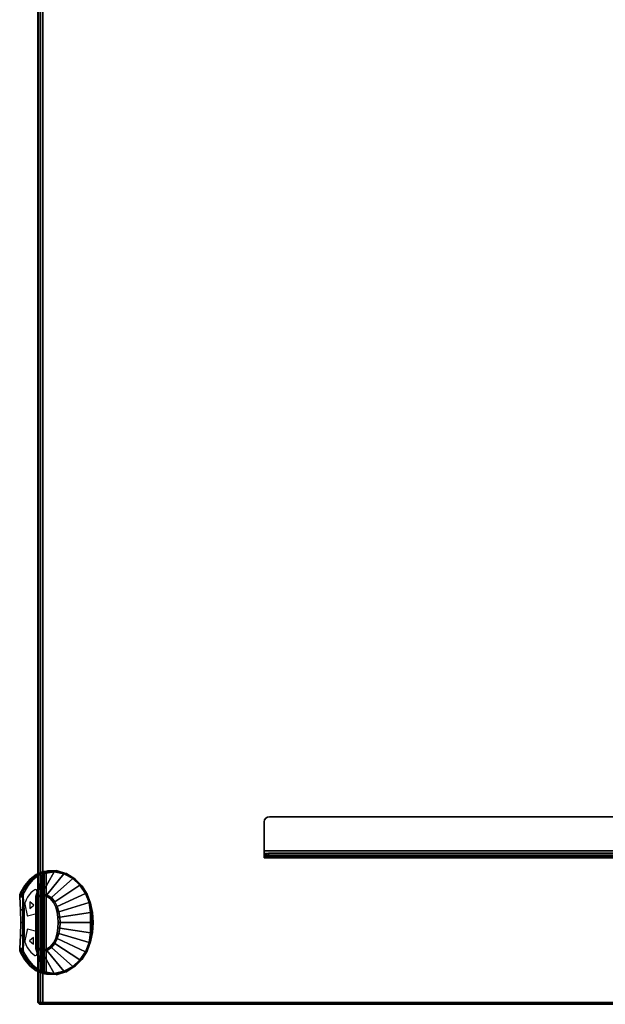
# Model space of a CAD drawing. Header units: inches. Extents: x 18783 to 19393, y 13900 to 14269.
# Tile 170 of 256: x 19273 to 19287, y 14048 to 14072. Entities that reach past the tile are written whole.
import ezdxf

# ---------------------------------------------------------------- set-up
doc = ezdxf.new("R2010")
doc.units = ezdxf.units.IN
doc.header["$LTSCALE"] = 96
doc.header["$MEASUREMENT"] = 0
for name, color, linetype in [('A-FURN-3-TABLE-CONTROL', 252, 'Continuous'), ('A-FURN-3-TABLE-CONTROL-TRIM1', 255, 'Continuous'), ('A-FURN-3-TABLE-CONTROL-TRIM2', 250, 'Continuous'), ('A-FURN-3-TABLE-CONTROL-TRIM3', 255, 'Continuous'), ('A-FURN-3-TABLE-EDGE', 35, 'Continuous'), ('A-FURN-3-TABLE-LEG-BASE-EXTENSION', 251, 'Continuous'), ('A-FURN-3-TABLE-TOP', 33, 'Continuous')]:
    doc.layers.add(name, color=color, linetype=linetype)

# ---------------------------------------------------------------- blocks, each defined once
blk = doc.blocks.new('TARA-3070-LJSHE-3D-3')
at = {"layer": 'A-FURN-3-TABLE-CONTROL'}
for points, invisible_edges in [([(2.067, 31.816, 27.282), (2.962, 31.913, 27.185), (2.651, 31.92, 27.178), (2.342, 31.94, 27.158)], 9), ([(2.342, 31.94, 27.158), (2.309, 31.94, 27.158), (2.277, 31.934, 27.163), (2.067, 31.816, 27.282)], 12), ([(2.277, 31.934, 27.163), (2.247, 31.923, 27.174), (2.067, 31.816, 27.282)], 8), ([(3.856, 31.816, 27.282), (3.272, 31.92, 27.178), (2.962, 31.913, 27.185), (2.067, 31.816, 27.282)], 13), ([(3.856, 31.816, 27.282), (3.614, 31.94, 27.158), (3.581, 31.94, 27.158), (3.272, 31.92, 27.178)], 9), ([(3.856, 31.816, 27.282), (3.676, 31.923, 27.174), (3.647, 31.934, 27.163), (3.614, 31.94, 27.158)], 8), ([(4.116, 31.541, 27.557), (4.004, 31.687, 27.411), (1.919, 31.687, 27.411), (1.807, 31.541, 27.557)], 10), ([(2.067, 31.816, 27.282), (1.919, 31.687, 27.411), (4.004, 31.687, 27.411), (3.856, 31.816, 27.282)], 10), ([(3.85, 31.736, 27.194), (3.995, 31.613, 27.318), (1.928, 31.613, 27.318), (2.073, 31.736, 27.194)], 10), ([(2.073, 31.736, 27.194), (2.247, 31.84, 27.091), (2.277, 31.851, 27.08), (2.309, 31.856, 27.074)], 8), ([(2.073, 31.736, 27.194), (2.309, 31.856, 27.074), (2.342, 31.856, 27.074), (2.651, 31.836, 27.094)], 9), ([(2.073, 31.736, 27.194), (2.651, 31.836, 27.094), (2.962, 31.829, 27.101), (3.85, 31.736, 27.194)], 13), ([(3.85, 31.736, 27.194), (2.962, 31.829, 27.101), (3.272, 31.836, 27.094), (3.581, 31.856, 27.074)], 9), ([(3.581, 31.856, 27.074), (3.614, 31.856, 27.074), (3.647, 31.851, 27.08), (3.85, 31.736, 27.194)], 12), ([(3.85, 31.736, 27.194), (3.647, 31.851, 27.08), (3.676, 31.84, 27.091)], 1), ([(1.735, 31.324, 27.608), (1.817, 31.472, 27.458), (4.106, 31.472, 27.458), (4.189, 31.324, 27.608)], 10), ([(4.187, 31.382, 27.715), (4.116, 31.541, 27.557), (1.807, 31.541, 27.557), (1.736, 31.382, 27.715)], 2), ([(1.817, 31.472, 27.458), (1.928, 31.613, 27.318), (3.995, 31.613, 27.318), (4.106, 31.472, 27.458)], 10), ([(2.319, 31.439, 27.394), (2.385, 31.545, 27.38), (3.538, 31.545, 27.38), (3.605, 31.439, 27.394)], 8), ([(2.316, 31.315, 27.394), (2.319, 31.439, 27.394), (3.605, 31.439, 27.394), (3.607, 31.315, 27.394)], 10), ([(3.607, 31.315, 27.394), (3.544, 31.207, 27.382), (2.379, 31.207, 27.382), (2.316, 31.315, 27.394)], 10), ([(2.477, 31.129, 27.364), (2.379, 31.207, 27.382), (3.544, 31.207, 27.382), (3.447, 31.129, 27.364)], 10), ([(3.447, 31.129, 27.364), (3.334, 31.075, 27.348), (2.59, 31.075, 27.348), (2.477, 31.129, 27.364)], 10), ([(2.711, 31.04, 27.336), (2.59, 31.075, 27.348), (3.334, 31.075, 27.348), (3.213, 31.04, 27.336)], 10), ([(3.213, 31.04, 27.336), (3.088, 31.02, 27.328), (2.835, 31.02, 27.328), (2.711, 31.04, 27.336)], 10), ([(2.835, 31.02, 27.328), (3.088, 31.02, 27.328), (2.962, 31.014, 27.326)], 1)]:
    blk.add_3dface(points, dxfattribs=dict(at, invisible_edges=invisible_edges))
for points in [[(1.783, 31.349, 27.572), (1.774, 31.362, 27.568), (2.331, 31.549, 27.381), (2.335, 31.535, 27.387)], [(2.335, 31.535, 27.387), (2.331, 31.549, 27.381), (2.385, 31.555, 27.375), (2.385, 31.545, 27.38)], [(2.385, 31.545, 27.38), (2.385, 31.555, 27.375), (3.538, 31.555, 27.375), (3.538, 31.545, 27.38)], [(3.538, 31.545, 27.38), (3.538, 31.555, 27.375), (3.593, 31.549, 27.381), (3.589, 31.535, 27.387)], [(3.589, 31.535, 27.387), (3.593, 31.549, 27.381), (4.149, 31.362, 27.568), (4.141, 31.349, 27.572)], [(1.735, 31.324, 27.608), (1.774, 31.362, 27.568), (1.783, 31.349, 27.572), (1.752, 31.311, 27.596)], [(1.752, 31.311, 27.596), (1.783, 31.349, 27.572), (1.736, 31.253, 27.612), (1.743, 31.283, 27.609)], [(4.187, 31.253, 27.612), (4.141, 31.349, 27.572), (4.149, 31.362, 27.568), (4.203, 31.266, 27.632)], [(4.149, 31.362, 27.568), (4.189, 31.324, 27.608), (4.197, 31.298, 27.625), (4.203, 31.266, 27.632)]]:
    blk.add_3dface(points, dxfattribs=at)
at = {"layer": 'A-FURN-3-TABLE-CONTROL-TRIM1'}
for points, invisible_edges in [([(3.979, 31.664, 27.434), (3.914, 31.728, 27.37), (2.01, 31.728, 27.37), (1.944, 31.664, 27.434)], 10), ([(3.914, 31.728, 27.37), (3.841, 31.788, 27.311), (2.083, 31.788, 27.311), (2.01, 31.728, 27.37)], 10), ([(3.841, 31.788, 27.311), (3.76, 31.842, 27.256), (2.163, 31.842, 27.256), (2.083, 31.788, 27.311)], 10), ([(3.76, 31.842, 27.256), (3.745, 31.85, 27.248), (2.178, 31.85, 27.248), (2.163, 31.842, 27.256)], 10), ([(3.745, 31.85, 27.248), (3.729, 31.857, 27.241), (2.194, 31.857, 27.241), (2.178, 31.85, 27.248)], 10), ([(3.729, 31.857, 27.241), (3.712, 31.863, 27.236), (2.212, 31.863, 27.236), (2.194, 31.857, 27.241)], 10), ([(3.712, 31.863, 27.236), (3.694, 31.867, 27.232), (2.23, 31.867, 27.232), (2.212, 31.863, 27.236)], 10), ([(3.694, 31.867, 27.232), (3.675, 31.869, 27.23), (2.248, 31.869, 27.23), (2.23, 31.867, 27.232)], 10), ([(3.675, 31.869, 27.23), (3.657, 31.87, 27.229), (2.267, 31.87, 27.229), (2.248, 31.869, 27.23)], 8), ([(4.124, 31.438, 27.661), (4.121, 31.451, 27.648), (1.802, 31.451, 27.648), (1.8, 31.438, 27.661)], 10), ([(4.121, 31.451, 27.648), (4.083, 31.525, 27.574), (1.84, 31.525, 27.574), (1.802, 31.451, 27.648)], 10), ([(4.083, 31.525, 27.574), (4.035, 31.596, 27.502), (1.888, 31.596, 27.502), (1.84, 31.525, 27.574)], 10), ([(4.035, 31.596, 27.502), (3.979, 31.664, 27.434), (1.944, 31.664, 27.434), (1.888, 31.596, 27.502)], 10), ([(4.121, 31.425, 27.674), (4.124, 31.438, 27.661), (1.8, 31.438, 27.661), (1.803, 31.425, 27.674)], 10), ([(4.112, 31.413, 27.685), (4.121, 31.425, 27.674), (1.803, 31.425, 27.674), (1.811, 31.413, 27.685)], 10), ([(4.099, 31.404, 27.694), (4.112, 31.413, 27.685), (1.811, 31.413, 27.685), (1.824, 31.404, 27.694)], 10), ([(4.083, 31.398, 27.7), (4.099, 31.404, 27.694), (1.824, 31.404, 27.694), (1.841, 31.398, 27.7)], 10), ([(4.065, 31.396, 27.702), (4.083, 31.398, 27.7), (1.841, 31.398, 27.7), (1.859, 31.396, 27.702)], 2)]:
    blk.add_3dface(points, dxfattribs=dict(at, invisible_edges=invisible_edges))
at = {"layer": 'A-FURN-3-TABLE-CONTROL-TRIM2'}
for points, invisible_edges in [([(2.297, 31.712, 27.39), (2.249, 31.67, 27.432), (2.738, 31.501, 27.6), (2.353, 31.75, 27.352)], 6), ([(2.48, 31.81, 27.291), (2.414, 31.783, 27.319), (2.353, 31.75, 27.352), (2.738, 31.501, 27.6)], 12), ([(2.8, 31.756, 27.345), (2.489, 31.813, 27.288), (2.48, 31.81, 27.291), (2.8, 31.752, 27.349)], 5), ([(2.8, 31.752, 27.349), (2.48, 31.81, 27.291), (2.738, 31.501, 27.6), (2.8, 31.752, 27.349)], 3), ([(2.798, 31.759, 27.342), (2.499, 31.814, 27.287), (2.489, 31.813, 27.288), (2.8, 31.756, 27.345)], 5), ([(2.795, 31.762, 27.339), (2.51, 31.815, 27.287), (2.499, 31.814, 27.287), (2.798, 31.759, 27.342)], 5), ([(2.79, 31.764, 27.338), (2.52, 31.813, 27.288), (2.51, 31.815, 27.287), (2.795, 31.762, 27.339)], 4), ([(3.434, 31.813, 27.288), (3.424, 31.814, 27.287), (3.125, 31.759, 27.342), (3.123, 31.756, 27.345)], 10), ([(3.444, 31.81, 27.291), (3.434, 31.813, 27.288), (3.123, 31.756, 27.345), (3.123, 31.752, 27.349)], 10), ([(3.186, 31.501, 27.6), (3.444, 31.81, 27.291), (3.123, 31.752, 27.349)], 3), ([(3.424, 31.814, 27.287), (3.414, 31.815, 27.287), (3.129, 31.762, 27.339), (3.125, 31.759, 27.342)], 10), ([(3.414, 31.815, 27.287), (3.403, 31.813, 27.288), (3.134, 31.764, 27.338), (3.129, 31.762, 27.339)], 8), ([(3.571, 31.75, 27.352), (3.51, 31.783, 27.319), (3.444, 31.81, 27.291), (3.186, 31.501, 27.6)], 12), ([(3.186, 31.501, 27.6), (3.674, 31.67, 27.432), (3.626, 31.712, 27.39), (3.571, 31.75, 27.352)], 9), ([(2.738, 31.501, 27.6), (2.174, 31.575, 27.526), (2.17, 31.556, 27.545), (2.735, 31.496, 27.605)], 5), ([(2.735, 31.496, 27.605), (2.17, 31.556, 27.545), (2.179, 31.538, 27.563), (2.731, 31.493, 27.609)], 5), ([(2.208, 31.624, 27.477), (2.174, 31.575, 27.526), (2.738, 31.501, 27.6), (2.249, 31.67, 27.432)], 6), ([(2.731, 31.493, 27.609), (2.179, 31.538, 27.563), (2.198, 31.525, 27.577), (2.725, 31.491, 27.611)], 5), ([(2.725, 31.491, 27.611), (2.198, 31.525, 27.577), (2.223, 31.519, 27.582), (2.718, 31.49, 27.611)], 1), ([(3.186, 31.501, 27.6), (3.749, 31.575, 27.526), (3.716, 31.624, 27.477), (3.674, 31.67, 27.432)], 9), ([(3.753, 31.556, 27.545), (3.749, 31.575, 27.526), (3.186, 31.501, 27.6), (3.188, 31.496, 27.605)], 10), ([(3.745, 31.538, 27.563), (3.753, 31.556, 27.545), (3.188, 31.496, 27.605), (3.193, 31.493, 27.609)], 10), ([(3.726, 31.525, 27.577), (3.745, 31.538, 27.563), (3.193, 31.493, 27.609), (3.199, 31.491, 27.611)], 10), ([(3.7, 31.519, 27.582), (3.726, 31.525, 27.577), (3.199, 31.491, 27.611), (3.206, 31.49, 27.611)], 2)]:
    blk.add_3dface(points, dxfattribs=dict(at, invisible_edges=invisible_edges))
at = {"layer": 'A-FURN-3-TABLE-CONTROL-TRIM3'}
for points in [[(2.605, 31.608, 27.493), (2.526, 31.705, 27.397), (2.447, 31.608, 27.493)], [(3.381, 31.603, 27.498), (3.46, 31.7, 27.402), (3.302, 31.7, 27.402)]]:
    blk.add_3dface(points, dxfattribs=at)
at = {"layer": 'A-FURN-3-TABLE-EDGE'}
for points in [[(1, 31.46, 28.882), (1.04, 31.5, 28.882), (1.04, 31.5, 27.868), (1, 31.46, 27.868)], [(70.96, 31.5, 28.882), (70.96, 31.5, 27.868), (1.04, 31.5, 27.868), (1.04, 31.5, 28.882)], [(1.04, 1.86, 27.75), (1, 1.82, 27.79), (1, 31.382, 27.79), (1.04, 31.382, 27.75)], [(1.04, 31.382, 29), (1, 31.382, 28.96), (1, 1.82, 28.96), (1.04, 1.86, 29)]]:
    blk.add_3dface(points, dxfattribs=at)
for points, invisible_edges in [([(1, 31.46, 27.868), (1, 31.45, 27.829), (1, 31.45, 28.921), (1, 31.46, 28.882)], 2), ([(1, 31.45, 27.829), (1, 31.421, 27.8), (1, 31.421, 28.95), (1, 31.45, 28.921)], 10), ([(1, 31.421, 27.8), (1, 31.382, 27.79), (1, 31.382, 28.96), (1, 31.421, 28.95)], 10), ([(1, 31.382, 28.96), (1, 31.382, 27.79), (1, 1.82, 27.79), (1, 1.82, 28.96)], 1)]:
    blk.add_3dface(points, dxfattribs=dict(at, invisible_edges=invisible_edges))
at = {"layer": 'A-FURN-3-TABLE-LEG-BASE-EXTENSION'}
for points in [[(4.52, 26.065, 27.585), (4.52, 26.065, 27.538), (4.625, 26.065, 27.538), (4.625, 26.065, 27.585)], [(4.685, 26.065, 27.645), (5.38, 26.065, 27.645), (5.38, 26.065, 27.75), (4.685, 26.065, 27.75)], [(4.625, 14.437, 25.157), (4.625, 25.964, 27.415), (4.52, 25.964, 27.415), (4.52, 14.437, 25.157)], [(5.505, 25.94, 27.645), (5.505, 5.01, 27.645), (5.505, 5.01, 27.75), (5.505, 25.94, 27.75)]]:
    blk.add_3dface(points, dxfattribs=at)
for points, invisible_edges in [([(4.52, 4.889, 27.479), (4.52, 26.057, 27.496), (4.52, 26.065, 27.538), (4.52, 4.885, 27.513)], 5), ([(4.52, 4.885, 27.513), (4.52, 26.065, 27.538), (4.52, 26.065, 27.585), (4.52, 4.885, 27.585)], 5), ([(4.52, 4.904, 27.447), (4.52, 26.036, 27.458), (4.52, 26.057, 27.496), (4.52, 4.889, 27.479)], 5), ([(4.52, 4.926, 27.42), (4.52, 26.004, 27.431), (4.52, 26.036, 27.458), (4.52, 4.904, 27.447)], 5), ([(4.625, 26.057, 27.496), (4.625, 4.889, 27.479), (4.625, 4.885, 27.513), (4.625, 26.065, 27.538)], 5), ([(4.625, 26.065, 27.538), (4.625, 4.885, 27.513), (4.625, 4.885, 27.585), (4.625, 26.065, 27.585)], 5), ([(4.625, 26.036, 27.458), (4.625, 4.904, 27.447), (4.625, 4.889, 27.479), (4.625, 26.057, 27.496)], 5), ([(4.625, 26.004, 27.431), (4.625, 4.926, 27.42), (4.625, 4.904, 27.447), (4.625, 26.036, 27.458)], 5), ([(4.855, 14.133, 27.75), (4.685, 4.885, 27.75), (4.685, 26.065, 27.75), (4.855, 15.133, 27.75)], 5), ([(5.38, 26.065, 27.75), (5.427, 26.055, 27.75), (5.468, 26.028, 27.75), (4.685, 26.065, 27.75)], 4), ([(5.468, 26.028, 27.75), (5.495, 25.987, 27.75), (5.505, 25.94, 27.75), (4.685, 26.065, 27.75)], 12), ([(5.505, 25.94, 27.75), (5.131, 15.133, 27.75), (4.855, 15.133, 27.75), (4.685, 26.065, 27.75)], 13), ([(4.855, 14.133, 27.645), (4.855, 15.133, 27.645), (4.685, 26.065, 27.645), (4.685, 4.885, 27.645)], 10), ([(5.505, 25.94, 27.645), (4.685, 26.065, 27.645), (4.855, 15.133, 27.645), (5.131, 15.133, 27.645)], 11), ([(5.505, 25.94, 27.645), (5.495, 25.987, 27.645), (5.468, 26.028, 27.645), (4.685, 26.065, 27.645)], 12), ([(5.427, 26.055, 27.645), (5.38, 26.065, 27.645), (4.685, 26.065, 27.645), (5.468, 26.028, 27.645)], 4), ([(4.52, 4.955, 27.401), (4.52, 25.964, 27.415), (4.52, 26.004, 27.431), (4.52, 4.926, 27.42)], 5), ([(4.52, 14.437, 25.157), (4.52, 25.964, 27.415), (4.52, 4.955, 27.401), (4.52, 9.461, 25.198)], 10), ([(4.625, 25.964, 27.415), (4.625, 4.955, 27.401), (4.625, 4.926, 27.42), (4.625, 26.004, 27.431)], 5), ([(4.625, 25.964, 27.415), (4.625, 14.437, 25.157), (4.625, 9.461, 25.198), (4.625, 4.955, 27.401)], 10), ([(5.131, 15.133, 27.75), (5.505, 25.94, 27.75), (5.505, 5.01, 27.75), (5.131, 14.133, 27.75)], 5), ([(5.131, 15.133, 27.645), (5.131, 14.133, 27.645), (5.505, 5.01, 27.645), (5.505, 25.94, 27.645)], 10)]:
    blk.add_3dface(points, dxfattribs=dict(at, invisible_edges=invisible_edges))
at = {"layer": 'A-FURN-3-TABLE-TOP', "invisible_edges": 12}
for points in [[(1.04, 1.86, 29), (70.96, 1.86, 29), (70.96, 31.382, 29), (1.04, 31.382, 29)], [(70.96, 31.382, 27.75), (70.96, 1.86, 27.75), (1.04, 1.86, 27.75), (1.04, 31.382, 27.75)]]:
    blk.add_3dface(points, dxfattribs=at)
at = {"layer": 'A-FURN-3-TABLE-CONTROL'}
mesh = blk.add_polymesh((2, 5), dxfattribs=at)
for k, corner in enumerate([(2.247, 31.84, 27.091), (2.073, 31.736, 27.194), (1.928, 31.613, 27.318), (1.817, 31.472, 27.458), (1.735, 31.324, 27.608), (2.247, 31.923, 27.174), (2.067, 31.816, 27.282), (1.919, 31.687, 27.411), (1.807, 31.541, 27.557), (1.736, 31.382, 27.715)]):
    mesh.set_mesh_vertex(divmod(k, 5), corner)
mesh = blk.add_polymesh((2, 4), dxfattribs=at)
for k, corner in enumerate([(2.342, 31.856, 27.074), (2.309, 31.856, 27.074), (2.277, 31.851, 27.08), (2.247, 31.84, 27.091), (2.342, 31.94, 27.158), (2.309, 31.94, 27.158), (2.277, 31.934, 27.163), (2.247, 31.923, 27.174)]):
    mesh.set_mesh_vertex(divmod(k, 4), corner)
mesh = blk.add_polymesh((2, 5), dxfattribs=at)
for k, corner in enumerate([(3.581, 31.856, 27.074), (3.272, 31.836, 27.094), (2.962, 31.829, 27.101), (2.651, 31.836, 27.094), (2.342, 31.856, 27.074), (3.581, 31.94, 27.158), (3.272, 31.92, 27.178), (2.962, 31.913, 27.185), (2.651, 31.92, 27.178), (2.342, 31.94, 27.158)]):
    mesh.set_mesh_vertex(divmod(k, 5), corner)
mesh = blk.add_polymesh((2, 4), dxfattribs=at)
for k, corner in enumerate([(3.676, 31.84, 27.091), (3.647, 31.851, 27.08), (3.614, 31.856, 27.074), (3.581, 31.856, 27.074), (3.676, 31.923, 27.174), (3.647, 31.934, 27.163), (3.614, 31.94, 27.158), (3.581, 31.94, 27.158)]):
    mesh.set_mesh_vertex(divmod(k, 4), corner)
mesh = blk.add_polymesh((2, 5), dxfattribs=at)
for k, corner in enumerate([(4.189, 31.324, 27.608), (4.106, 31.472, 27.458), (3.995, 31.613, 27.318), (3.85, 31.736, 27.194), (3.676, 31.84, 27.091), (4.187, 31.382, 27.715), (4.116, 31.541, 27.557), (4.004, 31.687, 27.411), (3.856, 31.816, 27.282), (3.676, 31.923, 27.174)]):
    mesh.set_mesh_vertex(divmod(k, 5), corner)
mesh = blk.add_polymesh((2, 17), dxfattribs=at)
for k, corner in enumerate([(2.335, 31.535, 27.387), (2.284, 31.416, 27.399), (2.295, 31.287, 27.396), (2.362, 31.177, 27.381), (2.462, 31.095, 27.361), (2.578, 31.037, 27.343), (2.702, 30.998, 27.329), (2.831, 30.976, 27.32), (2.962, 30.969, 27.317), (3.093, 30.976, 27.32), (3.221, 30.998, 27.329), (3.346, 31.037, 27.343), (3.462, 31.095, 27.361), (3.561, 31.177, 27.381), (3.629, 31.287, 27.396), (3.64, 31.416, 27.399), (3.589, 31.535, 27.387), (1.783, 31.349, 27.572), (1.741, 31.111, 27.591), (1.793, 30.876, 27.567), (1.905, 30.666, 27.52), (2.064, 30.491, 27.462), (2.26, 30.359, 27.405), (2.481, 30.269, 27.358), (2.718, 30.235, 27.328), (2.962, 30.235, 27.317), (3.205, 30.235, 27.328), (3.442, 30.269, 27.358), (3.663, 30.359, 27.405), (3.859, 30.491, 27.462), (4.018, 30.665, 27.52), (4.13, 30.876, 27.567), (4.181, 31.111, 27.591), (4.141, 31.349, 27.572)]):
    mesh.set_mesh_vertex(divmod(k, 17), corner)
mesh = blk.add_polymesh((2, 17), dxfattribs=at)
for k, corner in enumerate([(2.385, 31.545, 27.38), (2.319, 31.439, 27.394), (2.316, 31.315, 27.394), (2.379, 31.207, 27.382), (2.477, 31.129, 27.364), (2.59, 31.075, 27.348), (2.711, 31.04, 27.336), (2.835, 31.02, 27.328), (2.962, 31.014, 27.326), (3.088, 31.02, 27.328), (3.213, 31.04, 27.336), (3.334, 31.075, 27.348), (3.447, 31.129, 27.364), (3.544, 31.207, 27.382), (3.607, 31.315, 27.394), (3.605, 31.439, 27.394), (3.538, 31.545, 27.38), (2.335, 31.535, 27.387), (2.284, 31.416, 27.399), (2.295, 31.287, 27.396), (2.362, 31.177, 27.381), (2.462, 31.095, 27.361), (2.578, 31.037, 27.343), (2.702, 30.998, 27.329), (2.831, 30.976, 27.32), (2.962, 30.969, 27.317), (3.093, 30.976, 27.32), (3.221, 30.998, 27.329), (3.346, 31.037, 27.343), (3.462, 31.095, 27.361), (3.561, 31.177, 27.381), (3.629, 31.287, 27.396), (3.64, 31.416, 27.399), (3.589, 31.535, 27.387)]):
    mesh.set_mesh_vertex(divmod(k, 17), corner)
mesh = blk.add_polymesh((2, 17), dxfattribs=at)
for k, corner in enumerate([(1.72, 31.266, 27.632), (1.715, 31.032, 27.633), (1.788, 30.809, 27.638), (1.913, 30.611, 27.651), (2.079, 30.445, 27.668), (2.277, 30.32, 27.688), (2.496, 30.235, 27.691), (2.727, 30.192, 27.691), (2.962, 30.175, 27.691), (3.196, 30.192, 27.691), (3.427, 30.235, 27.691), (3.646, 30.32, 27.688), (3.845, 30.445, 27.668), (4.01, 30.611, 27.651), (4.135, 30.809, 27.638), (4.208, 31.032, 27.633), (4.203, 31.266, 27.632), (1.728, 31.298, 27.75), (1.711, 31.061, 27.75), (1.772, 30.831, 27.75), (1.896, 30.628, 27.75), (2.067, 30.462, 27.75), (2.269, 30.334, 27.75), (2.491, 30.245, 27.75), (2.724, 30.192, 27.75), (2.962, 30.175, 27.75), (3.2, 30.192, 27.75), (3.433, 30.245, 27.75), (3.654, 30.334, 27.75), (3.856, 30.462, 27.75), (4.028, 30.628, 27.75), (4.152, 30.831, 27.75), (4.212, 31.061, 27.75), (4.195, 31.298, 27.75)]):
    mesh.set_mesh_vertex(divmod(k, 17), corner)
mesh = blk.add_polymesh((2, 6), dxfattribs=at)
for k, corner in enumerate([(2.277, 30.32, 27.688), (2.079, 30.445, 27.668), (1.913, 30.611, 27.651), (1.788, 30.809, 27.638), (1.715, 31.032, 27.633), (1.72, 31.266, 27.632), (2.277, 30.32, 27.688), (2.083, 30.443, 27.661), (1.923, 30.607, 27.639), (1.803, 30.803, 27.621), (1.732, 31.023, 27.614), (1.736, 31.253, 27.612)]):
    mesh.set_mesh_vertex(divmod(k, 6), corner)
mesh = blk.add_polymesh((2, 3), dxfattribs=at)
for k, corner in enumerate([(1.735, 31.324, 27.608), (1.726, 31.298, 27.625), (1.72, 31.266, 27.632), (1.736, 31.382, 27.715), (1.732, 31.344, 27.741), (1.728, 31.298, 27.75)]):
    mesh.set_mesh_vertex(divmod(k, 3), corner)
mesh = blk.add_polymesh((2, 3), dxfattribs=at)
for k, corner in enumerate([(1.752, 31.311, 27.596), (1.743, 31.283, 27.609), (1.736, 31.253, 27.612), (1.735, 31.324, 27.608), (1.726, 31.298, 27.625), (1.72, 31.266, 27.632)]):
    mesh.set_mesh_vertex(divmod(k, 3), corner)
mesh = blk.add_polymesh((2, 3), dxfattribs=at)
for k, corner in enumerate([(4.195, 31.298, 27.75), (4.192, 31.344, 27.741), (4.187, 31.382, 27.715), (1.728, 31.298, 27.75), (1.732, 31.344, 27.741), (1.736, 31.382, 27.715)]):
    mesh.set_mesh_vertex(divmod(k, 3), corner)
mesh = blk.add_polymesh((2, 17), dxfattribs=at)
for k, corner in enumerate([(1.783, 31.349, 27.572), (1.741, 31.111, 27.591), (1.793, 30.876, 27.567), (1.905, 30.666, 27.52), (2.064, 30.491, 27.462), (2.26, 30.359, 27.405), (2.481, 30.269, 27.358), (2.718, 30.235, 27.328), (2.962, 30.235, 27.317), (3.205, 30.235, 27.328), (3.442, 30.269, 27.358), (3.663, 30.359, 27.405), (3.859, 30.491, 27.462), (4.018, 30.665, 27.52), (4.13, 30.876, 27.567), (4.181, 31.111, 27.591), (4.141, 31.349, 27.572), (1.736, 31.253, 27.612), (1.732, 31.023, 27.614), (1.806, 30.798, 27.582), (1.927, 30.602, 27.534), (2.087, 30.44, 27.479), (2.281, 30.318, 27.427), (2.497, 30.235, 27.384), (2.727, 30.206, 27.357), (2.962, 30.206, 27.346), (3.197, 30.206, 27.356), (3.427, 30.235, 27.384), (3.642, 30.318, 27.427), (3.836, 30.44, 27.479), (3.997, 30.602, 27.534), (4.118, 30.798, 27.582), (4.191, 31.023, 27.614), (4.187, 31.253, 27.612)]):
    mesh.set_mesh_vertex(divmod(k, 17), corner)
mesh = blk.add_polymesh((2, 6), dxfattribs=at)
for k, corner in enumerate([(3.646, 30.32, 27.688), (3.84, 30.443, 27.661), (4, 30.607, 27.639), (4.121, 30.803, 27.621), (4.191, 31.023, 27.614), (4.187, 31.253, 27.612), (3.646, 30.32, 27.688), (3.845, 30.445, 27.668), (4.01, 30.611, 27.651), (4.135, 30.809, 27.638), (4.208, 31.032, 27.633), (4.203, 31.266, 27.632)]):
    mesh.set_mesh_vertex(divmod(k, 6), corner)
mesh = blk.add_polymesh((2, 3), dxfattribs=at)
for k, corner in enumerate([(4.203, 31.266, 27.632), (4.197, 31.298, 27.625), (4.189, 31.324, 27.608), (4.195, 31.298, 27.75), (4.192, 31.344, 27.741), (4.187, 31.382, 27.715)]):
    mesh.set_mesh_vertex(divmod(k, 3), corner)
mesh = blk.add_polymesh((2, 15), dxfattribs=at)
for k, corner in enumerate([(1.732, 31.023, 27.614), (1.806, 30.798, 27.582), (1.927, 30.602, 27.534), (2.087, 30.44, 27.479), (2.281, 30.318, 27.427), (2.497, 30.235, 27.384), (2.727, 30.206, 27.357), (2.962, 30.206, 27.346), (3.197, 30.206, 27.356), (3.427, 30.235, 27.384), (3.642, 30.318, 27.427), (3.836, 30.44, 27.479), (3.997, 30.602, 27.534), (4.118, 30.798, 27.582), (4.191, 31.023, 27.614), (1.732, 31.023, 27.614), (1.803, 30.803, 27.621), (1.923, 30.607, 27.639), (2.083, 30.443, 27.661), (2.277, 30.32, 27.688), (2.496, 30.235, 27.691), (2.727, 30.192, 27.691), (2.962, 30.175, 27.691), (3.196, 30.192, 27.691), (3.427, 30.235, 27.691), (3.646, 30.32, 27.688), (3.84, 30.443, 27.661), (4, 30.607, 27.639), (4.121, 30.803, 27.621), (4.191, 31.023, 27.614)]):
    mesh.set_mesh_vertex(divmod(k, 15), corner)
at = {"layer": 'A-FURN-3-TABLE-EDGE'}
mesh = blk.add_polymesh((2, 4), dxfattribs=at)
for k, corner in enumerate([(1.04, 31.5, 27.868), (1.04, 31.484, 27.809), (1.04, 31.441, 27.766), (1.04, 31.382, 27.75), (1, 31.46, 27.868), (1, 31.45, 27.829), (1, 31.421, 27.8), (1, 31.382, 27.79)]):
    mesh.set_mesh_vertex(divmod(k, 4), corner)
mesh = blk.add_polymesh((2, 4), dxfattribs=at)
for k, corner in enumerate([(1.04, 31.382, 29), (1.04, 31.441, 28.984), (1.04, 31.484, 28.941), (1.04, 31.5, 28.882), (1, 31.382, 28.96), (1, 31.421, 28.95), (1, 31.45, 28.921), (1, 31.46, 28.882)]):
    mesh.set_mesh_vertex(divmod(k, 4), corner)
mesh = blk.add_polymesh((2, 4), dxfattribs=at)
for k, corner in enumerate([(70.96, 31.382, 29), (70.96, 31.441, 28.984), (70.96, 31.484, 28.941), (70.96, 31.5, 28.882), (1.04, 31.382, 29), (1.04, 31.441, 28.984), (1.04, 31.484, 28.941), (1.04, 31.5, 28.882)]):
    mesh.set_mesh_vertex(divmod(k, 4), corner)
mesh = blk.add_polymesh((2, 4), dxfattribs=at)
for k, corner in enumerate([(70.96, 31.5, 27.868), (70.96, 31.484, 27.809), (70.96, 31.441, 27.766), (70.96, 31.382, 27.75), (1.04, 31.5, 27.868), (1.04, 31.484, 27.809), (1.04, 31.441, 27.766), (1.04, 31.382, 27.75)]):
    mesh.set_mesh_vertex(divmod(k, 4), corner)
at = {"layer": 'A-FURN-3-TABLE-LEG-BASE-EXTENSION'}
mesh = blk.add_polymesh((2, 5), dxfattribs=at)
for k, corner in enumerate([(4.685, 26.065, 27.645), (4.662, 26.065, 27.64), (4.643, 26.065, 27.627), (4.63, 26.065, 27.608), (4.625, 26.065, 27.585), (4.685, 26.065, 27.75), (4.622, 26.065, 27.737), (4.569, 26.065, 27.702), (4.533, 26.065, 27.648), (4.52, 26.065, 27.585)]):
    mesh.set_mesh_vertex(divmod(k, 5), corner)
mesh = blk.add_polymesh((2, 5), dxfattribs=at)
for k, corner in enumerate([(4.52, 25.964, 27.415), (4.52, 26.004, 27.431), (4.52, 26.036, 27.458), (4.52, 26.057, 27.496), (4.52, 26.065, 27.538), (4.625, 25.964, 27.415), (4.625, 26.004, 27.431), (4.625, 26.036, 27.458), (4.625, 26.057, 27.496), (4.625, 26.065, 27.538)]):
    mesh.set_mesh_vertex(divmod(k, 5), corner)
mesh = blk.add_polymesh((2, 5), dxfattribs=at)
for k, corner in enumerate([(4.685, 26.065, 27.75), (4.622, 26.065, 27.737), (4.569, 26.065, 27.702), (4.533, 26.065, 27.648), (4.52, 26.065, 27.585), (4.685, 4.885, 27.75), (4.622, 4.885, 27.737), (4.569, 4.885, 27.702), (4.533, 4.885, 27.648), (4.52, 4.885, 27.585)]):
    mesh.set_mesh_vertex(divmod(k, 5), corner)
mesh = blk.add_polymesh((2, 5), dxfattribs=at)
for k, corner in enumerate([(5.505, 25.94, 27.645), (5.495, 25.987, 27.645), (5.468, 26.028, 27.645), (5.427, 26.055, 27.645), (5.38, 26.065, 27.645), (5.505, 25.94, 27.75), (5.495, 25.987, 27.75), (5.468, 26.028, 27.75), (5.427, 26.055, 27.75), (5.38, 26.065, 27.75)]):
    mesh.set_mesh_vertex(divmod(k, 5), corner)

msp = doc.modelspace()

# ---------------------------------------------------------------- block references
at = {"rotation": 90}
msp.add_blockref('TARA-3070-LJSHE-3D-3', (19305.242, 14046.999), dxfattribs=at)

doc.saveas('drawing.dxf')
